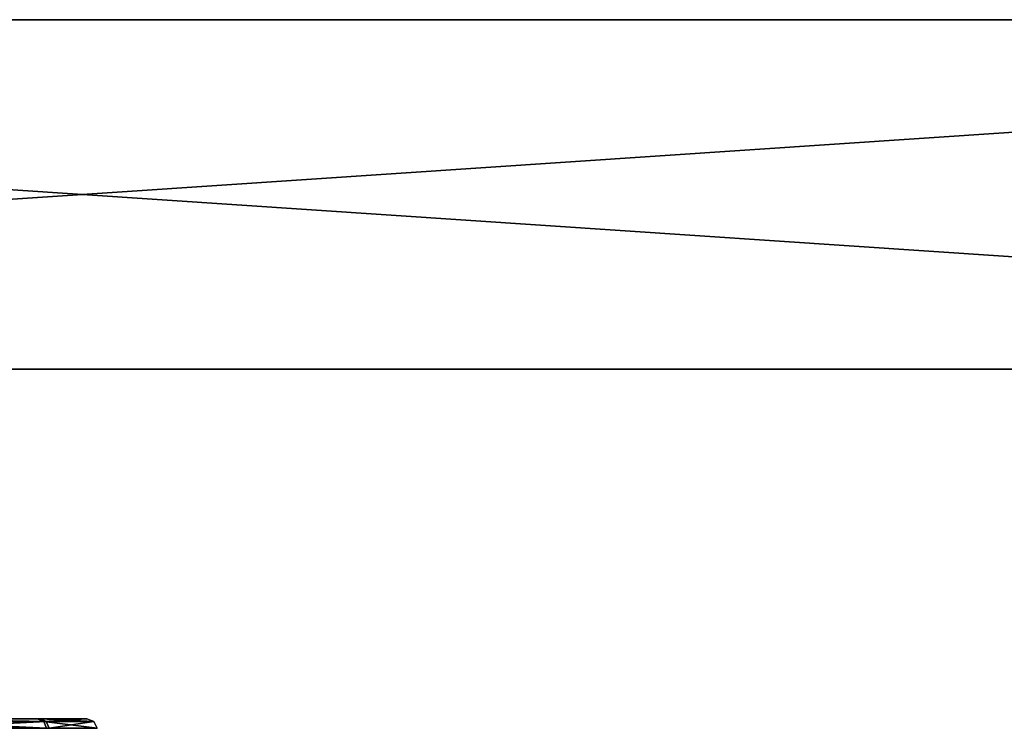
# Model space of a CAD drawing. Header units: millimetres. Extents: x -150 to 150, y -85 to 1149.
# Tile 222 of 256: x 111.83 to 114.65, y 1014.37 to 1016.4. Entities that reach past the tile are written whole.
import ezdxf

# ---------------------------------------------------------------- set-up
doc = ezdxf.new("R2010")
doc.units = ezdxf.units.MM
doc.header["$LTSCALE"] = 21.359881
for name, color, linetype in [('3679', 7, 'CONTINUOUS'), ('3680', 7, 'CONTINUOUS'), ('9017', 7, 'CONTINUOUS'), ('9018', 7, 'CONTINUOUS'), ('9019', 7, 'CONTINUOUS')]:
    doc.layers.add(name, color=color, linetype=linetype)

msp = doc.modelspace()

# ---------------------------------------------------------------- linework, layer by layer
at = {"layer": '3679', "linetype": 'CONTINUOUS'}
for points in [[(111.8998, 1014.3923, 300.5276), (111.5155, 1014.3923, 300.9068), (111.9083, 1014.3733, 300.5325), (111.8998, 1014.3923, 300.5276)], [(111.9083, 1014.3733, 300.5325), (111.5155, 1014.3923, 300.9068), (111.5203, 1014.3733, 300.9153), (111.9083, 1014.3733, 300.5325)], [(111.5276, 1014.3923, 299.1002), (111.9068, 1014.3923, 299.4845), (111.5325, 1014.3733, 299.0917), (111.5276, 1014.3923, 299.1002)], [(111.5325, 1014.3733, 299.0917), (111.9068, 1014.3923, 299.4845), (111.9153, 1014.3733, 299.4797), (111.5325, 1014.3733, 299.0917)], [(112.0431, 1014.3923, 300.007), (111.8998, 1014.3923, 300.5276), (112.0529, 1014.3733, 300.007), (112.0431, 1014.3923, 300.007)], [(112.0529, 1014.3733, 300.007), (111.8998, 1014.3923, 300.5276), (111.9083, 1014.3733, 300.5325), (112.0529, 1014.3733, 300.007)], [(111.9068, 1014.3923, 299.4845), (112.0431, 1014.3923, 300.007), (111.9153, 1014.3733, 299.4797), (111.9068, 1014.3923, 299.4845)], [(111.9153, 1014.3733, 299.4797), (112.0431, 1014.3923, 300.007), (112.0529, 1014.3733, 300.007), (111.9153, 1014.3733, 299.4797)]]:
    msp.add_3dface(points, dxfattribs=at)
at = {"layer": '3680', "linetype": 'CONTINUOUS'}
for points in [[(111.5155, 1014.3923, 300.9068), (111.8998, 1014.3923, 300.5276), (111.5062, 1014.4, 300.8891), (111.5155, 1014.3923, 300.9068)], [(111.5062, 1014.4, 300.8891), (111.8998, 1014.3923, 300.5276), (111.8824, 1014.4, 300.5176), (111.5062, 1014.4, 300.8891)], [(111.9068, 1014.3923, 299.4845), (111.5276, 1014.3923, 299.1002), (111.5203, 1014.4, 299.1191), (111.9068, 1014.3923, 299.4845)], [(111.8907, 1014.4, 299.4968), (111.9068, 1014.3923, 299.4845), (111.5203, 1014.4, 299.1191), (111.8907, 1014.4, 299.4968)], [(111.8824, 1014.4, 300.5176), (111.8998, 1014.3923, 300.5276), (112.023, 1014.4, 300.0076), (111.8824, 1014.4, 300.5176)], [(112.0431, 1014.3923, 300.007), (111.9068, 1014.3923, 299.4845), (111.8907, 1014.4, 299.4968), (112.0431, 1014.3923, 300.007)], [(112.023, 1014.4, 300.0076), (112.0431, 1014.3923, 300.007), (111.8907, 1014.4, 299.4968), (112.023, 1014.4, 300.0076)], [(111.8998, 1014.3923, 300.5276), (112.0431, 1014.3923, 300.007), (112.023, 1014.4, 300.0076), (111.8998, 1014.3923, 300.5276)]]:
    msp.add_3dface(points, dxfattribs=at)
at = {"layer": '9017', "color": 7, "linetype": 'CONTINUOUS', "true_color": 0x0080c0}
for points in [[(-147.3375, 1016.4, 288.3331), (-147.8, 1016.4, 300), (147.3388, 1016.4, 288.3564), (-147.3375, 1016.4, 288.3331)], [(147.3388, 1016.4, 288.3564), (-147.8, 1016.4, 300), (147.8, 1016.4, 300), (147.3388, 1016.4, 288.3564)], [(147.8, 1016.4, 300), (-147.8, 1016.4, 300), (-147.3388, 1016.4, 311.6436), (147.8, 1016.4, 300)], [(147.3375, 1016.4, 311.6669), (147.8, 1016.4, 300), (-147.3388, 1016.4, 311.6436), (147.3375, 1016.4, 311.6669)], [(-145.9758, 1016.4, 323.1496), (147.3375, 1016.4, 311.6669), (-147.3388, 1016.4, 311.6436), (-145.9758, 1016.4, 323.1496)], [(-145.9676, 1016.4, 276.7996), (-147.3375, 1016.4, 288.3331), (145.9758, 1016.4, 276.8504), (-145.9676, 1016.4, 276.7996)], [(145.9758, 1016.4, 276.8504), (-147.3375, 1016.4, 288.3331), (147.3388, 1016.4, 288.3564), (145.9758, 1016.4, 276.8504)], [(145.9676, 1016.4, 323.2004), (147.3375, 1016.4, 311.6669), (-145.9758, 1016.4, 323.1496), (145.9676, 1016.4, 323.2004)], [(-143.7027, 1016.4, 334.5512), (145.9676, 1016.4, 323.2004), (-145.9758, 1016.4, 323.1496), (-143.7027, 1016.4, 334.5512)], [(-143.6821, 1016.4, 265.3647), (-145.9676, 1016.4, 276.7996), (143.7027, 1016.4, 265.4488), (-143.6821, 1016.4, 265.3647)], [(143.7027, 1016.4, 265.4488), (-145.9676, 1016.4, 276.7996), (145.9758, 1016.4, 276.8504), (143.7027, 1016.4, 265.4488)], [(143.6821, 1016.4, 334.6353), (145.9676, 1016.4, 323.2004), (-143.7027, 1016.4, 334.5512), (143.6821, 1016.4, 334.6353)], [(-140.5506, 1016.4, 345.7201), (143.6821, 1016.4, 334.6353), (-143.7027, 1016.4, 334.5512), (-140.5506, 1016.4, 345.7201)], [(-140.5128, 1016.4, 254.1638), (-143.6821, 1016.4, 265.3647), (140.5506, 1016.4, 254.2799), (-140.5128, 1016.4, 254.1638)], [(140.5506, 1016.4, 254.2799), (-143.6821, 1016.4, 265.3647), (143.7027, 1016.4, 265.4488), (140.5506, 1016.4, 254.2799)], [(140.5128, 1016.4, 345.8362), (143.6821, 1016.4, 334.6353), (-140.5506, 1016.4, 345.7201), (140.5128, 1016.4, 345.8362)], [(-131.6743, 1016.4, 367.1331), (140.5128, 1016.4, 345.8362), (-140.5506, 1016.4, 345.7201), (-131.6743, 1016.4, 367.1331)], [(-136.4619, 1016.4, 243.2361), (-140.5128, 1016.4, 254.1638), (131.6743, 1016.4, 232.8669), (-136.4619, 1016.4, 243.2361)], [(131.6743, 1016.4, 232.8669), (-140.5128, 1016.4, 254.1638), (140.5506, 1016.4, 254.2799), (131.6743, 1016.4, 232.8669)], [(-131.591, 1016.4, 232.7035), (-136.4619, 1016.4, 243.2361), (131.6743, 1016.4, 232.8669), (-131.591, 1016.4, 232.7035)], [(136.4619, 1016.4, 356.7639), (140.5128, 1016.4, 345.8362), (-131.6743, 1016.4, 367.1331), (136.4619, 1016.4, 356.7639)], [(131.591, 1016.4, 367.2965), (136.4619, 1016.4, 356.7639), (-131.6743, 1016.4, 367.1331), (131.591, 1016.4, 367.2965)], [(-119.5976, 1016.4, 386.838), (131.591, 1016.4, 367.2965), (-131.6743, 1016.4, 367.1331), (-119.5976, 1016.4, 386.838)], [(-119.4746, 1016.4, 212.9921), (-131.591, 1016.4, 232.7035), (119.5976, 1016.4, 213.162), (-119.4746, 1016.4, 212.9921)], [(119.5976, 1016.4, 213.162), (-131.591, 1016.4, 232.7035), (131.6743, 1016.4, 232.8669), (119.5976, 1016.4, 213.162)], [(119.4746, 1016.4, 387.0079), (131.591, 1016.4, 367.2965), (-119.5976, 1016.4, 386.838), (119.4746, 1016.4, 387.0079)], [(-104.5494, 1016.4, 404.4695), (119.4746, 1016.4, 387.0079), (-119.5976, 1016.4, 386.838), (-104.5494, 1016.4, 404.4695)], [(104.5494, 1016.4, 195.5305), (-119.4746, 1016.4, 212.9921), (119.5976, 1016.4, 213.162), (104.5494, 1016.4, 195.5305)], [(104.4162, 1016.4, 404.6032), (119.4746, 1016.4, 387.0079), (-104.5494, 1016.4, 404.4695), (104.4162, 1016.4, 404.6032)]]:
    msp.add_3dface(points, dxfattribs=at)
at = {"layer": '9018', "color": 7, "linetype": 'CONTINUOUS', "true_color": 0x0080c0}
for points in [[(104.4114, 1015.4, 195.3908), (104.5494, 1016.4, 195.5305), (119.4708, 1015.4, 212.9852), (104.4114, 1015.4, 195.3908)], [(104.5494, 1016.4, 195.5305), (119.5976, 1016.4, 213.162), (119.4708, 1015.4, 212.9852), (104.5494, 1016.4, 195.5305)]]:
    msp.add_3dface(points, dxfattribs=at)
at = {"layer": '9019', "color": 7, "linetype": 'CONTINUOUS', "true_color": 0x0080c0}
for points in [[(119.4746, 1016.4, 387.0079), (104.4162, 1016.4, 404.6032), (104.5448, 1015.4, 404.4759), (119.4746, 1016.4, 387.0079)], [(119.5941, 1015.4, 386.8452), (119.4746, 1016.4, 387.0079), (104.5448, 1015.4, 404.4759), (119.5941, 1015.4, 386.8452)]]:
    msp.add_3dface(points, dxfattribs=at)

doc.saveas('drawing.dxf')
